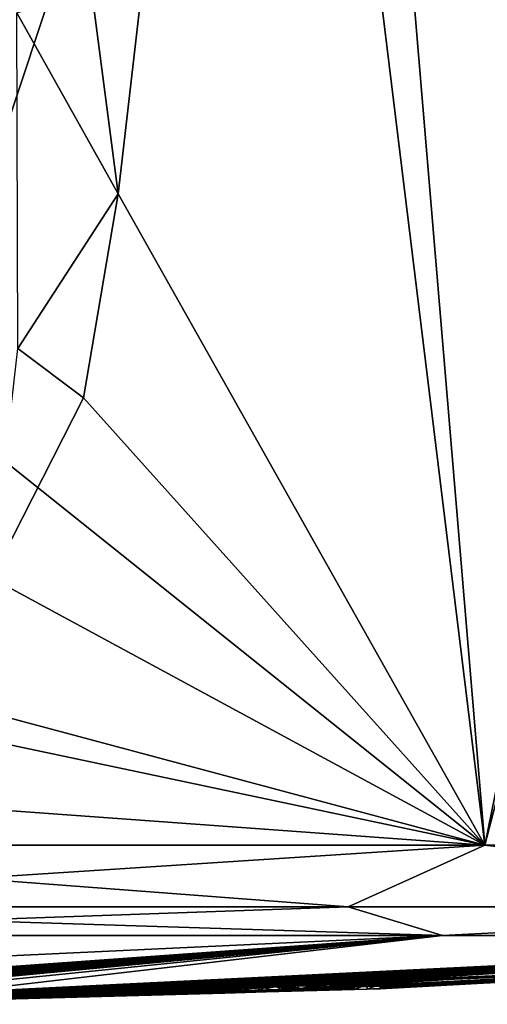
# Model space of a CAD drawing. Header units: millimetres. Extents: x -142 to 33, y -189 to 10.
# Tile 52 of 56: x 5.31 to 10.42, y -47.89 to -37.12. Entities that reach past the tile are written whole.
import ezdxf

# ---------------------------------------------------------------- set-up
doc = ezdxf.new("R2010")
doc.units = ezdxf.units.MM
doc.header["$LTSCALE"] = 52.148148
for name, color, linetype in [('100', 7, 'CONTINUOUS'), ('108', 7, 'CONTINUOUS'), ('109', 7, 'CONTINUOUS'), ('110', 7, 'CONTINUOUS'), ('111', 7, 'CONTINUOUS'), ('112', 7, 'CONTINUOUS'), ('113', 7, 'CONTINUOUS'), ('114', 7, 'CONTINUOUS'), ('116', 7, 'CONTINUOUS'), ('118', 7, 'CONTINUOUS'), ('122', 7, 'CONTINUOUS'), ('3', 7, 'CONTINUOUS'), ('34', 7, 'CONTINUOUS'), ('35', 7, 'CONTINUOUS'), ('36', 7, 'CONTINUOUS'), ('37', 7, 'CONTINUOUS'), ('38', 7, 'CONTINUOUS'), ('39', 7, 'CONTINUOUS'), ('4', 7, 'CONTINUOUS'), ('40', 7, 'CONTINUOUS'), ('41', 7, 'CONTINUOUS'), ('95', 7, 'CONTINUOUS'), ('96', 7, 'CONTINUOUS'), ('97', 7, 'CONTINUOUS'), ('98', 7, 'CONTINUOUS'), ('99', 7, 'CONTINUOUS')]:
    doc.layers.add(name, color=color, linetype=linetype)

msp = doc.modelspace()

# ---------------------------------------------------------------- linework, layer by layer
at = {"layer": '100', "color": 7, "linetype": 'Continuous'}
for points in [[(5.897, -47.744, -4.516), (5.897, -47.794, -4.516), (5.631, -47.752, -4.388), (5.897, -47.744, -4.516)], [(5.897, -47.794, -4.516), (5.631, -47.802, -4.388), (5.631, -47.752, -4.388), (5.897, -47.794, -4.516)], [(5.631, -47.752, -4.388), (5.631, -47.802, -4.388), (5.711, -47.755, -4.064), (5.631, -47.752, -4.388)], [(5.631, -47.802, -4.388), (5.711, -47.805, -4.064), (5.711, -47.755, -4.064), (5.631, -47.802, -4.388)], [(5.711, -47.805, -4.064), (5.997, -47.801, -3.944), (5.997, -47.751, -3.945), (5.711, -47.805, -4.064)], [(5.711, -47.755, -4.064), (5.711, -47.805, -4.064), (5.997, -47.751, -3.945), (5.711, -47.755, -4.064)], [(6.174, -47.739, -4.438), (6.174, -47.789, -4.438), (5.897, -47.744, -4.516), (6.174, -47.739, -4.438)], [(6.174, -47.789, -4.438), (5.897, -47.794, -4.516), (5.897, -47.744, -4.516), (6.174, -47.789, -4.438)], [(6.31, -47.794, -3.938), (6.31, -47.744, -3.938), (5.997, -47.751, -3.945), (6.31, -47.794, -3.938)], [(5.997, -47.801, -3.944), (6.31, -47.794, -3.938), (5.997, -47.751, -3.945), (5.997, -47.801, -3.944)], [(6.31, -47.788, -4.271), (6.174, -47.789, -4.438), (6.31, -47.738, -4.271), (6.31, -47.788, -4.271)], [(6.31, -47.738, -4.271), (6.174, -47.789, -4.438), (6.174, -47.739, -4.438), (6.31, -47.738, -4.271)]]:
    msp.add_3dface(points, dxfattribs=at)
at = {"layer": '108', "color": 7, "linetype": 'Continuous'}
for points in [[(9.25, -47.694, -4.615), (9.25, -47.711, -3.576), (9.25, -47.644, -4.615), (9.25, -47.694, -4.615)], [(9.25, -47.644, -4.615), (9.25, -47.711, -3.576), (9.25, -47.661, -3.576), (9.25, -47.644, -4.615)], [(9.25, -47.711, -3.576), (9.25, -47.723, -2.539), (9.25, -47.661, -3.576), (9.25, -47.711, -3.576)], [(9.25, -47.661, -3.576), (9.25, -47.723, -2.539), (9.25, -47.673, -2.539), (9.25, -47.661, -3.576)]]:
    msp.add_3dface(points, dxfattribs=at)
at = {"layer": '109', "color": 7, "linetype": 'Continuous'}
for points in [[(8.979, -47.654, -4.582), (9.008, -47.702, -4.684), (9.008, -47.652, -4.684), (8.979, -47.654, -4.582)], [(8.979, -47.705, -4.582), (9.008, -47.702, -4.684), (8.979, -47.654, -4.582), (8.979, -47.705, -4.582)], [(9.008, -47.652, -4.684), (9.101, -47.698, -4.714), (9.101, -47.648, -4.714), (9.008, -47.652, -4.684)], [(9.008, -47.702, -4.684), (9.101, -47.698, -4.714), (9.008, -47.652, -4.684), (9.008, -47.702, -4.684)], [(9.101, -47.648, -4.714), (9.203, -47.695, -4.698), (9.203, -47.645, -4.698), (9.101, -47.648, -4.714)], [(9.101, -47.698, -4.714), (9.203, -47.695, -4.698), (9.101, -47.648, -4.714), (9.101, -47.698, -4.714)], [(9.25, -47.694, -4.615), (9.25, -47.644, -4.615), (9.203, -47.645, -4.698), (9.25, -47.694, -4.615)], [(9.203, -47.695, -4.698), (9.25, -47.694, -4.615), (9.203, -47.645, -4.698), (9.203, -47.695, -4.698)]]:
    msp.add_3dface(points, dxfattribs=at)
at = {"layer": '110', "color": 7, "linetype": 'Continuous'}
for points in [[(7.925, -47.745, -4.224), (8.021, -47.737, -4.488), (8.021, -47.687, -4.488), (7.925, -47.745, -4.224)], [(7.925, -47.695, -4.224), (7.925, -47.745, -4.224), (8.021, -47.687, -4.488), (7.925, -47.695, -4.224)], [(7.928, -47.753, -3.708), (7.925, -47.745, -4.224), (7.925, -47.695, -4.224), (7.928, -47.753, -3.708)], [(7.928, -47.703, -3.708), (7.928, -47.753, -3.708), (7.925, -47.695, -4.224), (7.928, -47.703, -3.708)], [(8.148, -47.701, -3.296), (8.148, -47.751, -3.296), (7.928, -47.703, -3.708), (8.148, -47.701, -3.296)], [(8.148, -47.751, -3.296), (7.928, -47.753, -3.708), (7.928, -47.703, -3.708), (8.148, -47.751, -3.296)], [(8.021, -47.687, -4.488), (8.252, -47.727, -4.7), (8.252, -47.676, -4.7), (8.021, -47.687, -4.488)], [(8.021, -47.737, -4.488), (8.252, -47.727, -4.7), (8.021, -47.687, -4.488), (8.021, -47.737, -4.488)], [(8.566, -47.69, -3.147), (8.566, -47.74, -3.147), (8.148, -47.701, -3.296), (8.566, -47.69, -3.147)], [(8.566, -47.74, -3.147), (8.148, -47.751, -3.296), (8.148, -47.701, -3.296), (8.566, -47.74, -3.147)], [(8.252, -47.676, -4.7), (8.627, -47.713, -4.754), (8.627, -47.663, -4.754), (8.252, -47.676, -4.7)], [(8.252, -47.727, -4.7), (8.627, -47.713, -4.754), (8.252, -47.676, -4.7), (8.252, -47.727, -4.7)], [(8.972, -47.724, -3.307), (8.566, -47.74, -3.147), (8.972, -47.674, -3.307), (8.972, -47.724, -3.307)], [(8.972, -47.674, -3.307), (8.566, -47.74, -3.147), (8.566, -47.69, -3.147), (8.972, -47.674, -3.307)], [(8.979, -47.705, -4.582), (8.979, -47.654, -4.582), (8.627, -47.663, -4.754), (8.979, -47.705, -4.582)], [(8.627, -47.713, -4.754), (8.979, -47.705, -4.582), (8.627, -47.663, -4.754), (8.627, -47.713, -4.754)]]:
    msp.add_3dface(points, dxfattribs=at)
at = {"layer": '111', "color": 7, "linetype": 'Continuous'}
for points in [[(8.972, -47.724, -3.307), (8.972, -47.674, -3.307), (8.972, -47.679, -2.923), (8.972, -47.724, -3.307)], [(8.972, -47.729, -2.923), (8.972, -47.724, -3.307), (8.972, -47.679, -2.923), (8.972, -47.729, -2.923)], [(8.972, -47.683, -2.539), (8.972, -47.729, -2.923), (8.972, -47.679, -2.923), (8.972, -47.683, -2.539)], [(8.972, -47.733, -2.539), (8.972, -47.729, -2.923), (8.972, -47.683, -2.539), (8.972, -47.733, -2.539)]]:
    msp.add_3dface(points, dxfattribs=at)
at = {"layer": '112', "color": 7, "linetype": 'Continuous'}
for points in [[(9.11, -47.729, -2.4), (8.972, -47.733, -2.539), (9.11, -47.679, -2.4), (9.11, -47.729, -2.4)], [(8.972, -47.733, -2.539), (8.972, -47.683, -2.539), (9.11, -47.679, -2.4), (8.972, -47.733, -2.539)], [(9.25, -47.723, -2.539), (9.11, -47.729, -2.4), (9.25, -47.673, -2.539), (9.25, -47.723, -2.539)], [(9.25, -47.673, -2.539), (9.11, -47.729, -2.4), (9.11, -47.679, -2.4), (9.25, -47.673, -2.539)]]:
    msp.add_3dface(points, dxfattribs=at)
at = {"layer": '113', "color": 7, "linetype": 'Continuous'}
for points in [[(8.972, -47.665, -3.932), (8.972, -47.709, -4.312), (8.972, -47.659, -4.312), (8.972, -47.665, -3.932)], [(8.972, -47.715, -3.932), (8.972, -47.709, -4.312), (8.972, -47.665, -3.932), (8.972, -47.715, -3.932)], [(8.972, -47.671, -3.552), (8.972, -47.715, -3.932), (8.972, -47.665, -3.932), (8.972, -47.671, -3.552)], [(8.972, -47.721, -3.552), (8.972, -47.715, -3.932), (8.972, -47.671, -3.552), (8.972, -47.721, -3.552)]]:
    msp.add_3dface(points, dxfattribs=at)
at = {"layer": '114', "color": 7, "linetype": 'Continuous'}
for points in [[(8.352, -47.728, -4.439), (8.2, -47.738, -4.095), (8.352, -47.678, -4.439), (8.352, -47.728, -4.439)], [(8.352, -47.678, -4.439), (8.2, -47.738, -4.095), (8.2, -47.688, -4.095), (8.352, -47.678, -4.439)], [(8.2, -47.738, -4.095), (8.232, -47.744, -3.664), (8.2, -47.688, -4.095), (8.2, -47.738, -4.095)], [(8.2, -47.688, -4.095), (8.232, -47.744, -3.664), (8.232, -47.694, -3.664), (8.2, -47.688, -4.095)], [(8.232, -47.694, -3.664), (8.526, -47.738, -3.389), (8.526, -47.688, -3.389), (8.232, -47.694, -3.664)], [(8.232, -47.744, -3.664), (8.526, -47.738, -3.389), (8.232, -47.694, -3.664), (8.232, -47.744, -3.664)], [(8.631, -47.717, -4.527), (8.352, -47.728, -4.439), (8.631, -47.667, -4.527), (8.631, -47.717, -4.527)], [(8.631, -47.667, -4.527), (8.352, -47.728, -4.439), (8.352, -47.678, -4.439), (8.631, -47.667, -4.527)], [(8.526, -47.688, -3.389), (8.752, -47.73, -3.407), (8.752, -47.68, -3.407), (8.526, -47.688, -3.389)], [(8.526, -47.738, -3.389), (8.752, -47.73, -3.407), (8.526, -47.688, -3.389), (8.526, -47.738, -3.389)], [(8.858, -47.711, -4.466), (8.631, -47.717, -4.527), (8.858, -47.661, -4.466), (8.858, -47.711, -4.466)], [(8.858, -47.661, -4.466), (8.631, -47.717, -4.527), (8.631, -47.667, -4.527), (8.858, -47.661, -4.466)], [(8.972, -47.721, -3.552), (8.972, -47.671, -3.552), (8.752, -47.68, -3.407), (8.972, -47.721, -3.552)], [(8.752, -47.73, -3.407), (8.972, -47.721, -3.552), (8.752, -47.68, -3.407), (8.752, -47.73, -3.407)], [(8.972, -47.709, -4.312), (8.858, -47.711, -4.466), (8.972, -47.659, -4.312), (8.972, -47.709, -4.312)], [(8.972, -47.659, -4.312), (8.858, -47.711, -4.466), (8.858, -47.661, -4.466), (8.972, -47.659, -4.312)]]:
    msp.add_3dface(points, dxfattribs=at)
at = {"layer": '116', "color": 250, "linetype": 'Continuous', "true_color": 0x282828}
for points in [[(7.23, -47.707, -4.685), (7.259, -47.708, -4.615), (6.981, -47.715, -4.615), (7.23, -47.707, -4.685)], [(7.16, -47.709, -4.714), (7.23, -47.707, -4.685), (6.981, -47.715, -4.615), (7.16, -47.709, -4.714)], [(7.259, -47.708, -4.615), (7.259, -47.716, -4.12), (6.981, -47.715, -4.615), (7.259, -47.708, -4.615)], [(7.08, -47.711, -4.714), (7.16, -47.709, -4.714), (6.981, -47.715, -4.615), (7.08, -47.711, -4.714)], [(7.08, -47.711, -4.714), (6.981, -47.715, -4.615), (7.01, -47.713, -4.685), (7.08, -47.711, -4.714)], [(7.246, -47.727, -3.345), (7.64, -47.715, -3.429), (7.774, -47.711, -3.423), (7.246, -47.727, -3.345)], [(7.246, -47.727, -3.345), (7.774, -47.711, -3.423), (7.39, -47.725, -3.209), (7.246, -47.727, -3.345)], [(7.774, -47.711, -3.423), (7.808, -47.713, -3.215), (7.39, -47.725, -3.209), (7.774, -47.711, -3.423)], [(7.925, -47.695, -4.224), (8.021, -47.687, -4.488), (8.627, -47.663, -4.754), (7.925, -47.695, -4.224)], [(7.925, -47.695, -4.224), (8.627, -47.663, -4.754), (8.352, -47.678, -4.439), (7.925, -47.695, -4.224)], [(7.925, -47.695, -4.224), (8.352, -47.678, -4.439), (8.2, -47.688, -4.095), (7.925, -47.695, -4.224)], [(7.928, -47.703, -3.708), (7.925, -47.695, -4.224), (8.2, -47.688, -4.095), (7.928, -47.703, -3.708)], [(7.928, -47.703, -3.708), (8.2, -47.688, -4.095), (8.232, -47.694, -3.664), (7.928, -47.703, -3.708)], [(8.148, -47.701, -3.296), (7.928, -47.703, -3.708), (8.232, -47.694, -3.664), (8.148, -47.701, -3.296)], [(8.021, -47.687, -4.488), (8.252, -47.676, -4.7), (8.627, -47.663, -4.754), (8.021, -47.687, -4.488)], [(8.972, -47.674, -3.307), (8.566, -47.69, -3.147), (8.148, -47.701, -3.296), (8.972, -47.674, -3.307)], [(8.972, -47.674, -3.307), (8.148, -47.701, -3.296), (8.752, -47.68, -3.407), (8.972, -47.674, -3.307)], [(8.148, -47.701, -3.296), (8.526, -47.688, -3.389), (8.752, -47.68, -3.407), (8.148, -47.701, -3.296)], [(8.148, -47.701, -3.296), (8.232, -47.694, -3.664), (8.526, -47.688, -3.389), (8.148, -47.701, -3.296)], [(8.627, -47.663, -4.754), (8.631, -47.667, -4.527), (8.352, -47.678, -4.439), (8.627, -47.663, -4.754)], [(8.627, -47.663, -4.754), (8.979, -47.654, -4.582), (8.631, -47.667, -4.527), (8.627, -47.663, -4.754)], [(8.979, -47.654, -4.582), (8.858, -47.661, -4.466), (8.631, -47.667, -4.527), (8.979, -47.654, -4.582)], [(9.25, -47.661, -3.576), (8.972, -47.674, -3.307), (8.752, -47.68, -3.407), (9.25, -47.661, -3.576)], [(8.972, -47.671, -3.552), (9.25, -47.661, -3.576), (8.752, -47.68, -3.407), (8.972, -47.671, -3.552)], [(8.979, -47.654, -4.582), (9.25, -47.644, -4.615), (8.858, -47.661, -4.466), (8.979, -47.654, -4.582)], [(9.25, -47.644, -4.615), (8.972, -47.659, -4.312), (8.858, -47.661, -4.466), (9.25, -47.644, -4.615)], [(9.25, -47.644, -4.615), (9.25, -47.661, -3.576), (8.972, -47.659, -4.312), (9.25, -47.644, -4.615)], [(9.25, -47.661, -3.576), (8.972, -47.665, -3.932), (8.972, -47.659, -4.312), (9.25, -47.661, -3.576)], [(9.25, -47.661, -3.576), (9.25, -47.673, -2.539), (8.972, -47.674, -3.307), (9.25, -47.661, -3.576)], [(9.25, -47.661, -3.576), (8.972, -47.671, -3.552), (8.972, -47.665, -3.932), (9.25, -47.661, -3.576)], [(8.972, -47.674, -3.307), (9.25, -47.673, -2.539), (8.972, -47.679, -2.923), (8.972, -47.674, -3.307)], [(9.25, -47.673, -2.539), (8.972, -47.683, -2.539), (8.972, -47.679, -2.923), (9.25, -47.673, -2.539)], [(8.972, -47.683, -2.539), (9.25, -47.673, -2.539), (9.11, -47.679, -2.4), (8.972, -47.683, -2.539)], [(9.25, -47.644, -4.615), (8.979, -47.654, -4.582), (9.203, -47.645, -4.698), (9.25, -47.644, -4.615)], [(8.979, -47.654, -4.582), (9.008, -47.652, -4.684), (9.203, -47.645, -4.698), (8.979, -47.654, -4.582)], [(9.008, -47.652, -4.684), (9.101, -47.648, -4.714), (9.203, -47.645, -4.698), (9.008, -47.652, -4.684)], [(5.333, -47.759, -4.337), (5.706, -47.744, -4.733), (6.035, -47.737, -4.714), (5.333, -47.759, -4.337)], [(5.333, -47.759, -4.337), (6.035, -47.737, -4.714), (5.631, -47.752, -4.388), (5.333, -47.759, -4.337)], [(5.333, -47.759, -4.337), (5.431, -47.753, -4.592), (5.706, -47.744, -4.733), (5.333, -47.759, -4.337)], [(5.376, -47.762, -4.073), (5.333, -47.759, -4.337), (5.631, -47.752, -4.388), (5.376, -47.762, -4.073)], [(5.376, -47.762, -4.073), (5.631, -47.752, -4.388), (5.711, -47.755, -4.064), (5.376, -47.762, -4.073)], [(5.582, -47.761, -3.859), (5.376, -47.762, -4.073), (5.711, -47.755, -4.064), (5.582, -47.761, -3.859)], [(5.49, -47.771, -3.286), (5.457, -47.77, -3.453), (5.638, -47.766, -3.468), (5.49, -47.771, -3.286)], [(5.695, -47.768, -3.195), (5.49, -47.771, -3.286), (5.876, -47.761, -3.393), (5.695, -47.768, -3.195)], [(5.49, -47.771, -3.286), (5.638, -47.766, -3.468), (5.876, -47.761, -3.393), (5.49, -47.771, -3.286)], [(5.909, -47.756, -3.744), (5.582, -47.761, -3.859), (5.997, -47.751, -3.945), (5.909, -47.756, -3.744)], [(5.582, -47.761, -3.859), (5.711, -47.755, -4.064), (5.997, -47.751, -3.945), (5.582, -47.761, -3.859)], [(6.035, -47.737, -4.714), (5.897, -47.744, -4.516), (5.631, -47.752, -4.388), (6.035, -47.737, -4.714)], [(5.98, -47.762, -3.154), (5.695, -47.768, -3.195), (6.186, -47.754, -3.425), (5.98, -47.762, -3.154)], [(5.695, -47.768, -3.195), (5.876, -47.761, -3.393), (6.186, -47.754, -3.425), (5.695, -47.768, -3.195)], [(6.035, -47.737, -4.714), (6.316, -47.733, -4.546), (5.897, -47.744, -4.516), (6.035, -47.737, -4.714)], [(6.316, -47.733, -4.546), (6.174, -47.739, -4.438), (5.897, -47.744, -4.516), (6.316, -47.733, -4.546)], [(6.31, -47.747, -3.728), (5.909, -47.756, -3.744), (6.31, -47.744, -3.938), (6.31, -47.747, -3.728)], [(6.31, -47.744, -3.938), (5.909, -47.756, -3.744), (5.997, -47.751, -3.945), (6.31, -47.744, -3.938)], [(6.527, -47.746, -3.401), (6.297, -47.754, -3.194), (5.98, -47.762, -3.154), (6.527, -47.746, -3.401)], [(6.527, -47.746, -3.401), (5.98, -47.762, -3.154), (6.186, -47.754, -3.425), (6.527, -47.746, -3.401)], [(6.316, -47.733, -4.546), (6.581, -47.726, -4.615), (6.174, -47.739, -4.438), (6.316, -47.733, -4.546)], [(6.581, -47.726, -4.615), (6.31, -47.738, -4.271), (6.174, -47.739, -4.438), (6.581, -47.726, -4.615)], [(6.31, -47.747, -3.728), (6.581, -47.74, -3.713), (6.186, -47.754, -3.425), (6.31, -47.747, -3.728)], [(6.581, -47.74, -3.713), (6.527, -47.746, -3.401), (6.186, -47.754, -3.425), (6.581, -47.74, -3.713)], [(6.581, -47.726, -4.615), (6.581, -47.733, -4.16), (6.31, -47.738, -4.271), (6.581, -47.726, -4.615)], [(6.581, -47.733, -4.16), (6.581, -47.74, -3.713), (6.31, -47.744, -3.938), (6.581, -47.733, -4.16)], [(6.581, -47.733, -4.16), (6.31, -47.744, -3.938), (6.31, -47.741, -4.104), (6.581, -47.733, -4.16)], [(6.581, -47.733, -4.16), (6.31, -47.741, -4.104), (6.31, -47.738, -4.271), (6.581, -47.733, -4.16)], [(6.581, -47.74, -3.713), (6.31, -47.747, -3.728), (6.31, -47.744, -3.938), (6.581, -47.74, -3.713)], [(6.581, -47.726, -4.615), (6.316, -47.733, -4.546), (6.468, -47.727, -4.716), (6.581, -47.726, -4.615)], [(6.316, -47.733, -4.546), (6.339, -47.731, -4.677), (6.468, -47.727, -4.716), (6.316, -47.733, -4.546)], [(6.981, -47.715, -4.615), (7.259, -47.716, -4.12), (6.981, -47.726, -3.943), (6.981, -47.715, -4.615)], [(7.259, -47.716, -4.12), (7.259, -47.723, -3.63), (6.981, -47.726, -3.943), (7.259, -47.716, -4.12)], [(7.246, -47.727, -3.345), (6.981, -47.736, -3.28), (7.481, -47.72, -3.419), (7.246, -47.727, -3.345)], [(6.981, -47.736, -3.28), (7.329, -47.723, -3.492), (7.481, -47.72, -3.419), (6.981, -47.736, -3.28)], [(6.981, -47.726, -3.943), (7.259, -47.723, -3.63), (7.329, -47.723, -3.492), (6.981, -47.726, -3.943)], [(6.981, -47.736, -3.28), (6.981, -47.726, -3.943), (7.329, -47.723, -3.492), (6.981, -47.736, -3.28)], [(6.981, -47.736, -3.28), (7.246, -47.727, -3.345), (7.227, -47.729, -3.292), (6.981, -47.736, -3.28)], [(7.208, -47.73, -3.24), (6.981, -47.736, -3.28), (7.227, -47.729, -3.292), (7.208, -47.73, -3.24)], [(6.981, -47.736, -3.28), (7.208, -47.73, -3.24), (7.077, -47.734, -3.165), (6.981, -47.736, -3.28)], [(7.246, -47.727, -3.345), (7.481, -47.72, -3.419), (7.64, -47.715, -3.429), (7.246, -47.727, -3.345)], [(7.808, -47.713, -3.215), (7.553, -47.721, -3.154), (7.39, -47.725, -3.209), (7.808, -47.713, -3.215)]]:
    msp.add_3dface(points, dxfattribs=at)
at = {"layer": '118', "color": 7, "linetype": 'Continuous'}
for points in [[(6.097, -36.794, -19.96), (6.386, -39.027, -19.849), (5.278, -37.048, -20.466), (6.097, -36.794, -19.96)], [(5.278, -37.048, -20.466), (6.386, -39.027, -19.849), (5.289, -40.72, -20.423), (5.278, -37.048, -20.466)], [(6.386, -39.027, -19.849), (6.007, -41.259, -19.946), (5.289, -40.72, -20.423), (6.386, -39.027, -19.849)], [(6.007, -41.259, -19.946), (5.001, -43.234, -20.204), (5.289, -40.72, -20.423), (6.007, -41.259, -19.946)]]:
    msp.add_3dface(points, dxfattribs=at)
at = {"layer": '122', "color": 7, "linetype": 'Continuous'}
for points in [[(10.394, -46.152, 18.003), (0, -46.152, 20.788), (8.903, -46.826, 18.487), (10.394, -46.152, 18.003)], [(0, -46.152, 20.788), (0, -46.826, 20.519), (8.903, -46.826, 18.487), (0, -46.152, 20.788)], [(0, -46.152, -20.788), (10.394, -46.152, -18.003), (0, -46.826, -20.519), (0, -46.152, -20.788)], [(0, -46.826, -20.519), (10.394, -46.152, -18.003), (8.903, -46.826, -18.487), (0, -46.826, -20.519)], [(10.394, -46.152, -18.003), (16.042, -46.826, -12.793), (8.903, -46.826, -18.487), (10.394, -46.152, -18.003)], [(10.394, -46.152, 18.003), (8.903, -46.826, 18.487), (16.042, -46.826, 12.793), (10.394, -46.152, 18.003)], [(10.394, -46.152, -18.003), (18.003, -46.152, -10.394), (16.042, -46.826, -12.793), (10.394, -46.152, -18.003)], [(18.003, -46.152, 10.394), (10.394, -46.152, 18.003), (16.042, -46.826, 12.793), (18.003, -46.152, 10.394)], [(9.932, -47.14, -17.203), (0, -47.14, -19.865), (8.903, -46.826, -18.487), (9.932, -47.14, -17.203)], [(0, -47.14, -19.865), (0, -46.826, -20.519), (8.903, -46.826, -18.487), (0, -47.14, -19.865)], [(0, -47.14, 19.865), (9.932, -47.14, 17.203), (0, -46.826, 20.519), (0, -47.14, 19.865)], [(0, -46.826, 20.519), (9.932, -47.14, 17.203), (8.903, -46.826, 18.487), (0, -46.826, 20.519)], [(8.903, -46.826, 18.487), (9.932, -47.14, 17.203), (16.042, -46.826, 12.793), (8.903, -46.826, 18.487)], [(16.042, -46.826, -12.793), (9.932, -47.14, -17.203), (8.903, -46.826, -18.487), (16.042, -46.826, -12.793)], [(9.932, -47.14, 17.203), (17.203, -47.14, 9.932), (16.042, -46.826, 12.793), (9.932, -47.14, 17.203)], [(17.203, -47.14, -9.932), (9.932, -47.14, -17.203), (16.042, -46.826, -12.793), (17.203, -47.14, -9.932)]]:
    msp.add_3dface(points, dxfattribs=at)
at = {"layer": '3', "color": 7, "linetype": 'Continuous'}
for points in [[(6.097, -36.794, -19.96), (8.361, -21.9, -19.263), (6.386, -39.027, -19.849), (6.097, -36.794, -19.96)], [(6.386, -39.027, -19.849), (8.361, -21.9, -19.263), (10.394, -46.152, -18.003), (6.386, -39.027, -19.849)], [(8.361, -21.9, -19.263), (15.339, -21.9, -14.342), (10.394, -46.152, -18.003), (8.361, -21.9, -19.263)], [(10.394, -46.152, -18.003), (15.339, -21.9, -14.342), (18.003, -46.152, -10.394), (10.394, -46.152, -18.003)], [(8.283, -28.899, 19.231), (10.394, -46.152, 18.003), (15.352, -27.091, 14.262), (8.283, -28.899, 19.231)], [(10.394, -46.152, 18.003), (18.003, -46.152, 10.394), (15.352, -27.091, 14.262), (10.394, -46.152, 18.003)], [(0, -29.519, 20.934), (4.2, -41.198, 20.404), (8.283, -28.899, 19.231), (0, -29.519, 20.934)], [(4.2, -41.198, 20.404), (10.394, -46.152, 18.003), (8.283, -28.899, 19.231), (4.2, -41.198, 20.404)], [(6.007, -41.259, -19.946), (6.386, -39.027, -19.849), (10.394, -46.152, -18.003), (6.007, -41.259, -19.946)], [(2.974, -44.166, 20.592), (10.394, -46.152, 18.003), (4.2, -41.198, 20.404), (2.974, -44.166, 20.592)], [(5.001, -43.234, -20.204), (6.007, -41.259, -19.946), (10.394, -46.152, -18.003), (5.001, -43.234, -20.204)], [(3.545, -44.707, -20.497), (5.001, -43.234, -20.204), (10.394, -46.152, -18.003), (3.545, -44.707, -20.497)], [(0, -45.4, 20.795), (10.394, -46.152, 18.003), (2.974, -44.166, 20.592), (0, -45.4, 20.795)], [(0, -46.152, -20.788), (3.545, -44.707, -20.497), (10.394, -46.152, -18.003), (0, -46.152, -20.788)], [(0, -45.4, 20.795), (0, -46.152, 20.788), (10.394, -46.152, 18.003), (0, -45.4, 20.795)]]:
    msp.add_3dface(points, dxfattribs=at)
at = {"layer": '34', "color": 7, "linetype": 'Continuous'}
for points in [[(7.259, -47.758, -4.615), (7.259, -47.766, -4.12), (7.259, -47.708, -4.615), (7.259, -47.758, -4.615)], [(7.259, -47.708, -4.615), (7.259, -47.766, -4.12), (7.259, -47.716, -4.12), (7.259, -47.708, -4.615)], [(7.259, -47.766, -4.12), (7.259, -47.773, -3.63), (7.259, -47.716, -4.12), (7.259, -47.766, -4.12)], [(7.259, -47.716, -4.12), (7.259, -47.773, -3.63), (7.259, -47.723, -3.63), (7.259, -47.716, -4.12)]]:
    msp.add_3dface(points, dxfattribs=at)
at = {"layer": '35', "color": 7, "linetype": 'Continuous'}
for points in [[(7.16, -47.709, -4.714), (7.23, -47.757, -4.685), (7.23, -47.707, -4.685), (7.16, -47.709, -4.714)], [(7.16, -47.759, -4.714), (7.23, -47.757, -4.685), (7.16, -47.709, -4.714), (7.16, -47.759, -4.714)], [(7.23, -47.757, -4.685), (7.259, -47.758, -4.615), (7.23, -47.707, -4.685), (7.23, -47.757, -4.685)], [(7.259, -47.758, -4.615), (7.259, -47.708, -4.615), (7.23, -47.707, -4.685), (7.259, -47.758, -4.615)]]:
    msp.add_3dface(points, dxfattribs=at)
at = {"layer": '36', "color": 7, "linetype": 'Continuous'}
for points in [[(7.16, -47.759, -4.714), (7.16, -47.709, -4.714), (7.08, -47.711, -4.714), (7.16, -47.759, -4.714)], [(7.08, -47.761, -4.714), (7.16, -47.759, -4.714), (7.08, -47.711, -4.714), (7.08, -47.761, -4.714)]]:
    msp.add_3dface(points, dxfattribs=at)
at = {"layer": '37', "color": 7, "linetype": 'Continuous'}
for points in [[(7.08, -47.761, -4.714), (7.08, -47.711, -4.714), (7.01, -47.713, -4.685), (7.08, -47.761, -4.714)], [(6.981, -47.715, -4.615), (7.01, -47.763, -4.685), (7.01, -47.713, -4.685), (6.981, -47.715, -4.615)], [(6.981, -47.765, -4.615), (7.01, -47.763, -4.685), (6.981, -47.715, -4.615), (6.981, -47.765, -4.615)], [(7.01, -47.763, -4.685), (7.08, -47.761, -4.714), (7.01, -47.713, -4.685), (7.01, -47.763, -4.685)]]:
    msp.add_3dface(points, dxfattribs=at)
at = {"layer": '38', "color": 7, "linetype": 'Continuous'}
for points in [[(6.981, -47.765, -4.615), (6.981, -47.715, -4.615), (6.981, -47.726, -3.943), (6.981, -47.765, -4.615)], [(6.981, -47.776, -3.943), (6.981, -47.765, -4.615), (6.981, -47.726, -3.943), (6.981, -47.776, -3.943)], [(6.981, -47.736, -3.28), (6.981, -47.776, -3.943), (6.981, -47.726, -3.943), (6.981, -47.736, -3.28)], [(6.981, -47.786, -3.28), (6.981, -47.776, -3.943), (6.981, -47.736, -3.28), (6.981, -47.786, -3.28)]]:
    msp.add_3dface(points, dxfattribs=at)
at = {"layer": '39', "color": 7, "linetype": 'Continuous'}
for points in [[(7.077, -47.784, -3.165), (6.981, -47.786, -3.28), (7.077, -47.734, -3.165), (7.077, -47.784, -3.165)], [(6.981, -47.786, -3.28), (6.981, -47.736, -3.28), (7.077, -47.734, -3.165), (6.981, -47.786, -3.28)], [(7.208, -47.78, -3.24), (7.077, -47.784, -3.165), (7.208, -47.73, -3.24), (7.208, -47.78, -3.24)], [(7.208, -47.73, -3.24), (7.077, -47.784, -3.165), (7.077, -47.734, -3.165), (7.208, -47.73, -3.24)]]:
    msp.add_3dface(points, dxfattribs=at)
at = {"layer": '4', "color": 7, "linetype": 'Continuous'}
for points in [[(0, -47.857, -4.733), (0, -47.609, -12.304), (9.932, -47.14, -17.203), (0, -47.857, -4.733)], [(0, -47.857, -4.733), (9.932, -47.14, -17.203), (0.18, -47.859, -4.618), (0, -47.857, -4.733)], [(0, -47.609, -12.304), (0, -47.14, -19.865), (9.932, -47.14, -17.203), (0, -47.609, -12.304)], [(0, -47.14, 19.865), (2.099, -47.846, 4.884), (9.932, -47.14, 17.203), (0, -47.14, 19.865)], [(0.18, -47.859, -4.618), (9.932, -47.14, -17.203), (0.364, -47.864, -4.32), (0.18, -47.859, -4.618)], [(0.364, -47.864, -4.32), (9.932, -47.14, -17.203), (0.454, -47.859, -4.58), (0.364, -47.864, -4.32)], [(0.454, -47.859, -4.58), (9.932, -47.14, -17.203), (0.728, -47.856, -4.732), (0.454, -47.859, -4.58)], [(0.728, -47.856, -4.732), (9.932, -47.14, -17.203), (1.063, -47.855, -4.715), (0.728, -47.856, -4.732)], [(1.063, -47.855, -4.715), (9.932, -47.14, -17.203), (1.371, -47.854, -4.678), (1.063, -47.855, -4.715)], [(1.371, -47.854, -4.678), (9.932, -47.14, -17.203), (1.5, -47.853, -4.716), (1.371, -47.854, -4.678)], [(9.932, -47.14, -17.203), (1.613, -47.854, -4.615), (1.5, -47.853, -4.716), (9.932, -47.14, -17.203)], [(9.932, -47.14, -17.203), (2.042, -47.85, -4.685), (1.613, -47.862, -4.154), (9.932, -47.14, -17.203)], [(1.613, -47.854, -4.615), (9.932, -47.14, -17.203), (1.613, -47.862, -4.154), (1.613, -47.854, -4.615)], [(2.112, -47.849, -4.714), (2.042, -47.85, -4.685), (9.932, -47.14, -17.203), (2.112, -47.849, -4.714)], [(2.099, -47.846, 4.884), (3.877, -47.844, 3.723), (9.932, -47.14, 17.203), (2.099, -47.846, 4.884)], [(2.193, -47.848, -4.714), (2.112, -47.849, -4.714), (9.932, -47.14, -17.203), (2.193, -47.848, -4.714)], [(2.263, -47.848, -4.685), (2.193, -47.848, -4.714), (9.932, -47.14, -17.203), (2.263, -47.848, -4.685)], [(2.292, -47.849, -4.615), (2.263, -47.848, -4.685), (9.932, -47.14, -17.203), (2.292, -47.849, -4.615)], [(3.053, -47.84, -4.685), (2.292, -47.865, -3.626), (9.932, -47.14, -17.203), (3.053, -47.84, -4.685)], [(2.292, -47.857, -4.108), (2.292, -47.849, -4.615), (9.932, -47.14, -17.203), (2.292, -47.857, -4.108)], [(2.292, -47.865, -3.626), (2.292, -47.857, -4.108), (9.932, -47.14, -17.203), (2.292, -47.865, -3.626)], [(3.123, -47.839, -4.714), (3.053, -47.84, -4.685), (17.203, -47.14, -9.932), (3.123, -47.839, -4.714)], [(17.203, -47.14, -9.932), (3.053, -47.84, -4.685), (9.932, -47.14, -17.203), (17.203, -47.14, -9.932)], [(3.204, -47.838, -4.714), (3.123, -47.839, -4.714), (17.203, -47.14, -9.932), (3.204, -47.838, -4.714)], [(3.274, -47.837, -4.685), (3.204, -47.838, -4.714), (17.203, -47.14, -9.932), (3.274, -47.837, -4.685)], [(3.303, -47.838, -4.615), (3.274, -47.837, -4.685), (17.203, -47.14, -9.932), (3.303, -47.838, -4.615)], [(3.303, -47.845, -4.192), (3.303, -47.838, -4.615), (17.203, -47.14, -9.932), (3.303, -47.845, -4.192)], [(3.303, -47.845, -4.192), (17.203, -47.14, -9.932), (3.838, -47.831, -4.574), (3.303, -47.845, -4.192)], [(3.838, -47.831, -4.574), (17.203, -47.14, -9.932), (4.126, -47.824, -4.745), (3.838, -47.831, -4.574)], [(3.877, -47.844, 3.723), (4.419, -47.857, 1.67), (17.203, -47.14, 9.932), (3.877, -47.844, 3.723)], [(9.932, -47.14, 17.203), (3.877, -47.844, 3.723), (17.203, -47.14, 9.932), (9.932, -47.14, 17.203)], [(4.126, -47.824, -4.745), (17.203, -47.14, -9.932), (4.451, -47.819, -4.74), (4.126, -47.824, -4.745)], [(4.419, -47.857, 1.67), (17.615, -47.302, 0.644), (17.203, -47.14, 9.932), (4.419, -47.857, 1.67)], [(4.451, -47.819, -4.74), (17.203, -47.14, -9.932), (4.758, -47.814, -4.684), (4.451, -47.819, -4.74)], [(4.758, -47.814, -4.684), (17.203, -47.14, -9.932), (4.851, -47.812, -4.714), (4.758, -47.814, -4.684)], [(4.851, -47.812, -4.714), (17.203, -47.14, -9.932), (4.953, -47.81, -4.698), (4.851, -47.812, -4.714)], [(17.203, -47.14, -9.932), (5, -47.811, -4.615), (4.953, -47.81, -4.698), (17.203, -47.14, -9.932)], [(17.203, -47.14, -9.932), (5.431, -47.803, -4.592), (5, -47.811, -4.615), (17.203, -47.14, -9.932)], [(5.431, -47.803, -4.592), (17.203, -47.14, -9.932), (5.706, -47.794, -4.733), (5.431, -47.803, -4.592)], [(5.706, -47.794, -4.733), (17.203, -47.14, -9.932), (6.035, -47.787, -4.714), (5.706, -47.794, -4.733)], [(6.035, -47.787, -4.714), (17.203, -47.14, -9.932), (6.339, -47.781, -4.677), (6.035, -47.787, -4.714)], [(6.339, -47.781, -4.677), (17.203, -47.14, -9.932), (6.468, -47.777, -4.716), (6.339, -47.781, -4.677)], [(17.203, -47.14, -9.932), (6.581, -47.776, -4.615), (6.468, -47.777, -4.716), (17.203, -47.14, -9.932)], [(17.203, -47.14, -9.932), (7.01, -47.763, -4.685), (6.581, -47.776, -4.615), (17.203, -47.14, -9.932)], [(7.08, -47.761, -4.714), (7.01, -47.763, -4.685), (17.203, -47.14, -9.932), (7.08, -47.761, -4.714)], [(7.16, -47.759, -4.714), (7.08, -47.761, -4.714), (17.203, -47.14, -9.932), (7.16, -47.759, -4.714)], [(7.23, -47.757, -4.685), (7.16, -47.759, -4.714), (17.203, -47.14, -9.932), (7.23, -47.757, -4.685)], [(7.259, -47.758, -4.615), (7.23, -47.757, -4.685), (17.203, -47.14, -9.932), (7.259, -47.758, -4.615)], [(7.259, -47.758, -4.615), (17.203, -47.14, -9.932), (8.252, -47.727, -4.7), (7.259, -47.758, -4.615)], [(8.252, -47.727, -4.7), (17.203, -47.14, -9.932), (8.627, -47.713, -4.754), (8.252, -47.727, -4.7)], [(17.203, -47.14, -9.932), (19.865, -47.14, 0), (8.627, -47.713, -4.754), (17.203, -47.14, -9.932)], [(8.627, -47.713, -4.754), (19.865, -47.14, 0), (9.101, -47.698, -4.714), (8.627, -47.713, -4.754)], [(9.101, -47.698, -4.714), (19.865, -47.14, 0), (9.203, -47.695, -4.698), (9.101, -47.698, -4.714)], [(19.865, -47.14, 0), (18.368, -47.25, -0.654), (9.11, -47.729, -2.4), (19.865, -47.14, 0)], [(9.25, -47.723, -2.539), (19.865, -47.14, 0), (9.11, -47.729, -2.4), (9.25, -47.723, -2.539)], [(19.865, -47.14, 0), (9.25, -47.694, -4.615), (9.203, -47.695, -4.698), (19.865, -47.14, 0)], [(9.25, -47.694, -4.615), (19.865, -47.14, 0), (9.25, -47.711, -3.576), (9.25, -47.694, -4.615)], [(9.25, -47.711, -3.576), (19.865, -47.14, 0), (9.25, -47.723, -2.539), (9.25, -47.711, -3.576)], [(18.368, -47.25, -0.654), (17.624, -47.301, -0.649), (3.451, -47.877, -0.212), (18.368, -47.25, -0.654)], [(18.368, -47.25, -0.654), (3.451, -47.877, -0.212), (9.11, -47.729, -2.4), (18.368, -47.25, -0.654)], [(17.624, -47.301, -0.649), (17.25, -47.327), (3.451, -47.877, -0.212), (17.624, -47.301, -0.649)], [(17.25, -47.327), (17.615, -47.302, 0.644), (3.451, -47.877, -0.212), (17.25, -47.327)], [(3.451, -47.877, -0.212), (17.615, -47.302, 0.644), (4.419, -47.857, 1.67), (3.451, -47.877, -0.212)], [(8.858, -47.711, -4.466), (8.972, -47.709, -4.312), (8.2, -47.738, -4.095), (8.858, -47.711, -4.466)], [(8.2, -47.738, -4.095), (8.972, -47.709, -4.312), (8.232, -47.744, -3.664), (8.2, -47.738, -4.095)], [(8.352, -47.728, -4.439), (8.858, -47.711, -4.466), (8.2, -47.738, -4.095), (8.352, -47.728, -4.439)], [(8.972, -47.709, -4.312), (8.972, -47.715, -3.932), (8.232, -47.744, -3.664), (8.972, -47.709, -4.312)], [(8.631, -47.717, -4.527), (8.858, -47.711, -4.466), (8.352, -47.728, -4.439), (8.631, -47.717, -4.527)], [(9.008, -47.702, -4.684), (8.627, -47.713, -4.754), (9.101, -47.698, -4.714), (9.008, -47.702, -4.684)], [(8.979, -47.705, -4.582), (8.627, -47.713, -4.754), (9.008, -47.702, -4.684), (8.979, -47.705, -4.582)], [(3.451, -47.877, -0.212), (1.479, -47.894, -0.965), (9.11, -47.729, -2.4), (3.451, -47.877, -0.212)], [(1.479, -47.894, -0.965), (4.859, -47.844, -2.4), (8.972, -47.729, -2.923), (1.479, -47.894, -0.965)], [(9.11, -47.729, -2.4), (1.479, -47.894, -0.965), (8.972, -47.733, -2.539), (9.11, -47.729, -2.4)], [(8.972, -47.733, -2.539), (1.479, -47.894, -0.965), (8.972, -47.729, -2.923), (8.972, -47.733, -2.539)], [(8.972, -47.729, -2.923), (4.859, -47.844, -2.4), (8.566, -47.74, -3.147), (8.972, -47.729, -2.923)], [(4.859, -47.844, -2.4), (7.553, -47.771, -3.154), (8.566, -47.74, -3.147), (4.859, -47.844, -2.4)], [(7.39, -47.775, -3.209), (7.553, -47.771, -3.154), (4.859, -47.844, -2.4), (7.39, -47.775, -3.209)], [(7.077, -47.784, -3.165), (7.39, -47.775, -3.209), (4.859, -47.844, -2.4), (7.077, -47.784, -3.165)], [(6.981, -47.786, -3.28), (7.077, -47.784, -3.165), (4.859, -47.844, -2.4), (6.981, -47.786, -3.28)], [(6.297, -47.804, -3.194), (6.981, -47.786, -3.28), (4.859, -47.844, -2.4), (6.297, -47.804, -3.194)], [(5, -47.84, -2.539), (6.297, -47.804, -3.194), (4.859, -47.844, -2.4), (5, -47.84, -2.539)], [(5.431, -47.803, -4.592), (5.333, -47.809, -4.337), (5, -47.811, -4.615), (5.431, -47.803, -4.592)], [(5.98, -47.812, -3.154), (6.297, -47.804, -3.194), (5, -47.84, -2.539), (5.98, -47.812, -3.154)], [(5.909, -47.806, -3.744), (5.457, -47.82, -3.453), (5, -47.828, -3.542), (5.909, -47.806, -3.744)], [(5.582, -47.811, -3.859), (5.909, -47.806, -3.744), (5, -47.828, -3.542), (5.582, -47.811, -3.859)], [(5.333, -47.809, -4.337), (5.376, -47.813, -4.073), (5, -47.811, -4.615), (5.333, -47.809, -4.337)], [(5.376, -47.813, -4.073), (5.582, -47.811, -3.859), (5, -47.828, -3.542), (5.376, -47.813, -4.073)], [(5, -47.811, -4.615), (5.376, -47.813, -4.073), (5, -47.828, -3.542), (5, -47.811, -4.615)], [(5.695, -47.818, -3.195), (5.98, -47.812, -3.154), (5, -47.84, -2.539), (5.695, -47.818, -3.195)], [(5.49, -47.821, -3.286), (5.695, -47.818, -3.195), (5, -47.84, -2.539), (5.49, -47.821, -3.286)], [(5.638, -47.816, -3.468), (5.457, -47.82, -3.453), (6.31, -47.797, -3.728), (5.638, -47.816, -3.468)], [(6.31, -47.797, -3.728), (5.457, -47.82, -3.453), (5.909, -47.806, -3.744), (6.31, -47.797, -3.728)], [(5.897, -47.794, -4.516), (6.174, -47.789, -4.438), (5.631, -47.802, -4.388), (5.897, -47.794, -4.516)], [(5.631, -47.802, -4.388), (6.174, -47.789, -4.438), (5.711, -47.805, -4.064), (5.631, -47.802, -4.388)], [(5.876, -47.811, -3.393), (5.638, -47.816, -3.468), (6.31, -47.797, -3.728), (5.876, -47.811, -3.393)], [(6.174, -47.789, -4.438), (6.31, -47.788, -4.271), (5.711, -47.805, -4.064), (6.174, -47.789, -4.438)], [(5.711, -47.805, -4.064), (6.31, -47.788, -4.271), (5.997, -47.801, -3.944), (5.711, -47.805, -4.064)], [(6.186, -47.804, -3.425), (5.876, -47.811, -3.393), (6.31, -47.797, -3.728), (6.186, -47.804, -3.425)], [(6.31, -47.788, -4.271), (6.31, -47.791, -4.104), (5.997, -47.801, -3.944), (6.31, -47.788, -4.271)], [(6.31, -47.791, -4.104), (6.31, -47.794, -3.938), (5.997, -47.801, -3.944), (6.31, -47.791, -4.104)], [(6.316, -47.784, -4.546), (6.035, -47.787, -4.714), (6.339, -47.781, -4.677), (6.316, -47.784, -4.546)], [(6.527, -47.796, -3.401), (6.981, -47.786, -3.28), (6.297, -47.804, -3.194), (6.527, -47.796, -3.401)], [(6.581, -47.79, -3.713), (6.981, -47.786, -3.28), (6.527, -47.796, -3.401), (6.581, -47.79, -3.713)], [(7.01, -47.763, -4.685), (6.981, -47.765, -4.615), (6.581, -47.776, -4.615), (7.01, -47.763, -4.685)], [(6.981, -47.765, -4.615), (6.981, -47.776, -3.943), (6.581, -47.783, -4.16), (6.981, -47.765, -4.615)], [(6.581, -47.776, -4.615), (6.981, -47.765, -4.615), (6.581, -47.783, -4.16), (6.581, -47.776, -4.615)], [(6.981, -47.776, -3.943), (6.981, -47.786, -3.28), (6.581, -47.79, -3.713), (6.981, -47.776, -3.943)], [(6.581, -47.783, -4.16), (6.981, -47.776, -3.943), (6.581, -47.79, -3.713), (6.581, -47.783, -4.16)], [(7.208, -47.78, -3.24), (7.39, -47.775, -3.209), (7.077, -47.784, -3.165), (7.208, -47.78, -3.24)], [(7.227, -47.779, -3.292), (7.39, -47.775, -3.209), (7.208, -47.78, -3.24), (7.227, -47.779, -3.292)], [(7.246, -47.777, -3.345), (7.39, -47.775, -3.209), (7.227, -47.779, -3.292), (7.246, -47.777, -3.345)], [(7.259, -47.766, -4.12), (7.259, -47.758, -4.615), (8.252, -47.727, -4.7), (7.259, -47.766, -4.12)], [(8.021, -47.737, -4.488), (7.259, -47.766, -4.12), (8.252, -47.727, -4.7), (8.021, -47.737, -4.488)], [(7.925, -47.745, -4.224), (7.259, -47.766, -4.12), (8.021, -47.737, -4.488), (7.925, -47.745, -4.224)], [(7.259, -47.773, -3.63), (7.259, -47.766, -4.12), (7.925, -47.745, -4.224), (7.259, -47.773, -3.63)], [(7.928, -47.753, -3.708), (7.259, -47.773, -3.63), (7.925, -47.745, -4.224), (7.928, -47.753, -3.708)], [(7.329, -47.773, -3.492), (7.259, -47.773, -3.63), (7.928, -47.753, -3.708), (7.329, -47.773, -3.492)], [(7.481, -47.77, -3.419), (7.329, -47.773, -3.492), (7.928, -47.753, -3.708), (7.481, -47.77, -3.419)], [(7.64, -47.765, -3.429), (7.481, -47.77, -3.419), (7.928, -47.753, -3.708), (7.64, -47.765, -3.429)], [(7.553, -47.771, -3.154), (7.808, -47.763, -3.215), (8.566, -47.74, -3.147), (7.553, -47.771, -3.154)], [(7.774, -47.761, -3.423), (7.64, -47.765, -3.429), (7.928, -47.753, -3.708), (7.774, -47.761, -3.423)], [(7.808, -47.763, -3.215), (7.774, -47.761, -3.423), (8.148, -47.751, -3.296), (7.808, -47.763, -3.215)], [(8.148, -47.751, -3.296), (7.774, -47.761, -3.423), (7.928, -47.753, -3.708), (8.148, -47.751, -3.296)], [(8.566, -47.74, -3.147), (7.808, -47.763, -3.215), (8.148, -47.751, -3.296), (8.566, -47.74, -3.147)], [(8.232, -47.744, -3.664), (8.972, -47.715, -3.932), (8.526, -47.738, -3.389), (8.232, -47.744, -3.664)], [(8.972, -47.715, -3.932), (8.972, -47.721, -3.552), (8.526, -47.738, -3.389), (8.972, -47.715, -3.932)], [(8.526, -47.738, -3.389), (8.972, -47.721, -3.552), (8.752, -47.73, -3.407), (8.526, -47.738, -3.389)], [(8.972, -47.724, -3.307), (8.972, -47.729, -2.923), (8.566, -47.74, -3.147), (8.972, -47.724, -3.307)], [(5.457, -47.82, -3.453), (5.49, -47.821, -3.286), (5, -47.828, -3.542), (5.457, -47.82, -3.453)], [(5, -47.828, -3.542), (5.49, -47.821, -3.286), (5, -47.84, -2.539), (5, -47.828, -3.542)]]:
    msp.add_3dface(points, dxfattribs=at)
at = {"layer": '40', "color": 7, "linetype": 'Continuous'}
for points in [[(7.227, -47.779, -3.292), (7.208, -47.78, -3.24), (7.227, -47.729, -3.292), (7.227, -47.779, -3.292)], [(7.208, -47.78, -3.24), (7.208, -47.73, -3.24), (7.227, -47.729, -3.292), (7.208, -47.78, -3.24)], [(7.246, -47.777, -3.345), (7.227, -47.779, -3.292), (7.246, -47.727, -3.345), (7.246, -47.777, -3.345)], [(7.246, -47.727, -3.345), (7.227, -47.779, -3.292), (7.227, -47.729, -3.292), (7.246, -47.727, -3.345)]]:
    msp.add_3dface(points, dxfattribs=at)
at = {"layer": '41', "color": 7, "linetype": 'Continuous'}
for points in [[(7.64, -47.715, -3.429), (7.774, -47.761, -3.423), (7.774, -47.711, -3.423), (7.64, -47.715, -3.429)], [(7.774, -47.761, -3.423), (7.808, -47.763, -3.215), (7.774, -47.711, -3.423), (7.774, -47.761, -3.423)], [(7.774, -47.711, -3.423), (7.808, -47.763, -3.215), (7.808, -47.713, -3.215), (7.774, -47.711, -3.423)], [(7.39, -47.775, -3.209), (7.246, -47.777, -3.345), (7.39, -47.725, -3.209), (7.39, -47.775, -3.209)], [(7.246, -47.777, -3.345), (7.246, -47.727, -3.345), (7.39, -47.725, -3.209), (7.246, -47.777, -3.345)], [(7.259, -47.773, -3.63), (7.329, -47.773, -3.492), (7.259, -47.723, -3.63), (7.259, -47.773, -3.63)], [(7.259, -47.723, -3.63), (7.329, -47.773, -3.492), (7.329, -47.723, -3.492), (7.259, -47.723, -3.63)], [(7.329, -47.723, -3.492), (7.481, -47.77, -3.419), (7.481, -47.72, -3.419), (7.329, -47.723, -3.492)], [(7.329, -47.773, -3.492), (7.481, -47.77, -3.419), (7.329, -47.723, -3.492), (7.329, -47.773, -3.492)], [(7.553, -47.771, -3.154), (7.39, -47.775, -3.209), (7.553, -47.721, -3.154), (7.553, -47.771, -3.154)], [(7.553, -47.721, -3.154), (7.39, -47.775, -3.209), (7.39, -47.725, -3.209), (7.553, -47.721, -3.154)], [(7.481, -47.72, -3.419), (7.64, -47.765, -3.429), (7.64, -47.715, -3.429), (7.481, -47.72, -3.419)], [(7.481, -47.77, -3.419), (7.64, -47.765, -3.429), (7.481, -47.72, -3.419), (7.481, -47.77, -3.419)], [(7.808, -47.763, -3.215), (7.553, -47.771, -3.154), (7.808, -47.713, -3.215), (7.808, -47.763, -3.215)], [(7.808, -47.713, -3.215), (7.553, -47.771, -3.154), (7.553, -47.721, -3.154), (7.808, -47.713, -3.215)], [(7.64, -47.765, -3.429), (7.774, -47.761, -3.423), (7.64, -47.715, -3.429), (7.64, -47.765, -3.429)]]:
    msp.add_3dface(points, dxfattribs=at)
at = {"layer": '95', "color": 7, "linetype": 'Continuous'}
for points in [[(6.581, -47.776, -4.615), (6.581, -47.783, -4.16), (6.581, -47.726, -4.615), (6.581, -47.776, -4.615)], [(6.581, -47.726, -4.615), (6.581, -47.783, -4.16), (6.581, -47.733, -4.16), (6.581, -47.726, -4.615)], [(6.581, -47.783, -4.16), (6.581, -47.79, -3.713), (6.581, -47.733, -4.16), (6.581, -47.783, -4.16)], [(6.581, -47.733, -4.16), (6.581, -47.79, -3.713), (6.581, -47.74, -3.713), (6.581, -47.733, -4.16)]]:
    msp.add_3dface(points, dxfattribs=at)
at = {"layer": '96', "color": 7, "linetype": 'Continuous'}
for points in [[(6.316, -47.733, -4.546), (6.339, -47.781, -4.677), (6.339, -47.731, -4.677), (6.316, -47.733, -4.546)], [(6.316, -47.784, -4.546), (6.339, -47.781, -4.677), (6.316, -47.733, -4.546), (6.316, -47.784, -4.546)], [(6.339, -47.731, -4.677), (6.468, -47.777, -4.716), (6.468, -47.727, -4.716), (6.339, -47.731, -4.677)], [(6.339, -47.781, -4.677), (6.468, -47.777, -4.716), (6.339, -47.731, -4.677), (6.339, -47.781, -4.677)], [(6.581, -47.776, -4.615), (6.581, -47.726, -4.615), (6.468, -47.727, -4.716), (6.581, -47.776, -4.615)], [(6.468, -47.777, -4.716), (6.581, -47.776, -4.615), (6.468, -47.727, -4.716), (6.468, -47.777, -4.716)]]:
    msp.add_3dface(points, dxfattribs=at)
at = {"layer": '97', "color": 7, "linetype": 'Continuous'}
for points in [[(5.333, -47.759, -4.337), (5.431, -47.803, -4.592), (5.431, -47.753, -4.592), (5.333, -47.759, -4.337)], [(5.333, -47.809, -4.337), (5.431, -47.803, -4.592), (5.333, -47.759, -4.337), (5.333, -47.809, -4.337)], [(5.376, -47.762, -4.073), (5.333, -47.809, -4.337), (5.333, -47.759, -4.337), (5.376, -47.762, -4.073)], [(5.376, -47.813, -4.073), (5.333, -47.809, -4.337), (5.376, -47.762, -4.073), (5.376, -47.813, -4.073)], [(5.582, -47.811, -3.859), (5.376, -47.813, -4.073), (5.582, -47.761, -3.859), (5.582, -47.811, -3.859)], [(5.582, -47.761, -3.859), (5.376, -47.813, -4.073), (5.376, -47.762, -4.073), (5.582, -47.761, -3.859)], [(5.431, -47.753, -4.592), (5.706, -47.794, -4.733), (5.706, -47.744, -4.733), (5.431, -47.753, -4.592)], [(5.431, -47.803, -4.592), (5.706, -47.794, -4.733), (5.431, -47.753, -4.592), (5.431, -47.803, -4.592)], [(5.909, -47.806, -3.744), (5.582, -47.811, -3.859), (5.909, -47.756, -3.744), (5.909, -47.806, -3.744)], [(5.909, -47.756, -3.744), (5.582, -47.811, -3.859), (5.582, -47.761, -3.859), (5.909, -47.756, -3.744)], [(5.706, -47.744, -4.733), (6.035, -47.787, -4.714), (6.035, -47.737, -4.714), (5.706, -47.744, -4.733)], [(5.706, -47.794, -4.733), (6.035, -47.787, -4.714), (5.706, -47.744, -4.733), (5.706, -47.794, -4.733)], [(6.31, -47.797, -3.728), (5.909, -47.806, -3.744), (6.31, -47.747, -3.728), (6.31, -47.797, -3.728)], [(6.31, -47.747, -3.728), (5.909, -47.806, -3.744), (5.909, -47.756, -3.744), (6.31, -47.747, -3.728)], [(6.316, -47.784, -4.546), (6.316, -47.733, -4.546), (6.035, -47.737, -4.714), (6.316, -47.784, -4.546)], [(6.035, -47.787, -4.714), (6.316, -47.784, -4.546), (6.035, -47.737, -4.714), (6.035, -47.787, -4.714)]]:
    msp.add_3dface(points, dxfattribs=at)
at = {"layer": '98', "color": 7, "linetype": 'Continuous'}
for points in [[(5.457, -47.82, -3.453), (5.638, -47.816, -3.468), (5.638, -47.766, -3.468), (5.457, -47.82, -3.453)], [(5.457, -47.77, -3.453), (5.457, -47.82, -3.453), (5.638, -47.766, -3.468), (5.457, -47.77, -3.453)], [(5.49, -47.821, -3.286), (5.457, -47.82, -3.453), (5.457, -47.77, -3.453), (5.49, -47.821, -3.286)], [(5.49, -47.771, -3.286), (5.49, -47.821, -3.286), (5.457, -47.77, -3.453), (5.49, -47.771, -3.286)], [(5.695, -47.768, -3.195), (5.695, -47.818, -3.195), (5.49, -47.771, -3.286), (5.695, -47.768, -3.195)], [(5.695, -47.818, -3.195), (5.49, -47.821, -3.286), (5.49, -47.771, -3.286), (5.695, -47.818, -3.195)], [(5.638, -47.766, -3.468), (5.876, -47.811, -3.393), (5.876, -47.761, -3.393), (5.638, -47.766, -3.468)], [(5.638, -47.816, -3.468), (5.876, -47.811, -3.393), (5.638, -47.766, -3.468), (5.638, -47.816, -3.468)], [(5.98, -47.762, -3.154), (5.98, -47.812, -3.154), (5.695, -47.768, -3.195), (5.98, -47.762, -3.154)], [(5.98, -47.812, -3.154), (5.695, -47.818, -3.195), (5.695, -47.768, -3.195), (5.98, -47.812, -3.154)], [(5.876, -47.761, -3.393), (6.186, -47.804, -3.425), (6.186, -47.754, -3.425), (5.876, -47.761, -3.393)], [(5.876, -47.811, -3.393), (6.186, -47.804, -3.425), (5.876, -47.761, -3.393), (5.876, -47.811, -3.393)], [(6.297, -47.754, -3.194), (6.297, -47.804, -3.194), (5.98, -47.762, -3.154), (6.297, -47.754, -3.194)], [(6.297, -47.804, -3.194), (5.98, -47.812, -3.154), (5.98, -47.762, -3.154), (6.297, -47.804, -3.194)], [(6.31, -47.797, -3.728), (6.31, -47.747, -3.728), (6.186, -47.754, -3.425), (6.31, -47.797, -3.728)], [(6.186, -47.804, -3.425), (6.31, -47.797, -3.728), (6.186, -47.754, -3.425), (6.186, -47.804, -3.425)], [(6.527, -47.746, -3.401), (6.527, -47.796, -3.401), (6.297, -47.754, -3.194), (6.527, -47.746, -3.401)], [(6.527, -47.796, -3.401), (6.297, -47.804, -3.194), (6.297, -47.754, -3.194), (6.527, -47.796, -3.401)], [(6.581, -47.79, -3.713), (6.527, -47.796, -3.401), (6.581, -47.74, -3.713), (6.581, -47.79, -3.713)], [(6.581, -47.74, -3.713), (6.527, -47.796, -3.401), (6.527, -47.746, -3.401), (6.581, -47.74, -3.713)]]:
    msp.add_3dface(points, dxfattribs=at)
at = {"layer": '99', "color": 7, "linetype": 'Continuous'}
for points in [[(6.31, -47.741, -4.104), (6.31, -47.788, -4.271), (6.31, -47.738, -4.271), (6.31, -47.741, -4.104)], [(6.31, -47.791, -4.104), (6.31, -47.788, -4.271), (6.31, -47.741, -4.104), (6.31, -47.791, -4.104)], [(6.31, -47.744, -3.938), (6.31, -47.791, -4.104), (6.31, -47.741, -4.104), (6.31, -47.744, -3.938)], [(6.31, -47.794, -3.938), (6.31, -47.791, -4.104), (6.31, -47.744, -3.938), (6.31, -47.794, -3.938)]]:
    msp.add_3dface(points, dxfattribs=at)

doc.saveas('drawing.dxf')
